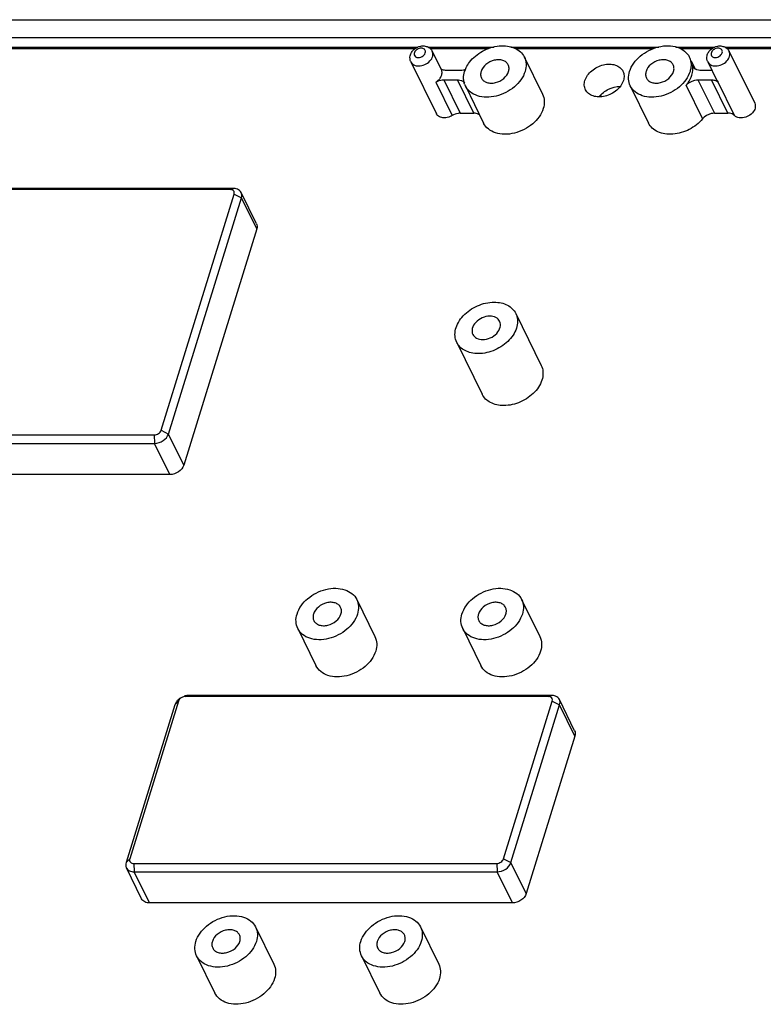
# Model space of a CAD drawing. Header units: millimetres. Extents: x 4152 to 5131, y 2288 to 2980.
# Tile 5 of 14: x 4351 to 4414, y 2422 to 2505. Entities that reach past the tile are written whole.
import ezdxf

# ---------------------------------------------------------------- set-up
doc = ezdxf.new("R2010")
doc.units = ezdxf.units.MM

msp = doc.modelspace()

# ---------------------------------------------------------------- linework, layer by layer
at = {"color": 7, "linetype": 'Continuous'}
for p, q in [((4327.418, 2504.883), (4476.63, 2504.883)), ((4326.958, 2503.394), (4476.17, 2503.394)), ((4384.62, 2502.454), (4326.668, 2502.454)), ((4327.355, 2502.586), (4384.838, 2502.586)), ((4385.675, 2502.586), (4391.209, 2502.586)), ((4390.742, 2502.454), (4385.884, 2502.454)), ((4392.633, 2502.586), (4405.025, 2502.586)), ((4404.558, 2502.454), (4393.018, 2502.454)), ((4406.449, 2502.586), (4409.707, 2502.586)), ((4409.489, 2502.454), (4406.834, 2502.454)), ((4410.544, 2502.586), (4476.567, 2502.586)), ((4475.88, 2502.454), (4410.753, 2502.454)), ((4386.053, 2502.233), (4386.815, 2500.679)), ((4393.76, 2501.761), (4395.285, 2498.653)), ((4410.921, 2502.233), (4413.057, 2497.882)), ((4384.257, 2501.352), (4386.392, 2497.001)), ((4407.729, 2501.45), (4408.046, 2500.803)), ((4407.891, 2500.973), (4407.848, 2501.1)), ((4409.126, 2501.352), (4409.888, 2499.798)), ((4388.399, 2500.63), (4387.257, 2500.63)), ((4409.48, 2500.63), (4408.546, 2500.63)), ((4386.345, 2499.651), (4387.718, 2496.854)), ((4387.015, 2499.847), (4388.388, 2497.049)), ((4387.015, 2499.847), (4388.157, 2499.847)), ((4389.53, 2497.049), (4388.157, 2499.847)), ((4388.823, 2499.338), (4390.348, 2496.23)), ((4402.638, 2499.338), (4404.164, 2496.23)), ((4407.315, 2499.377), (4408.688, 2496.579)), ((4408.304, 2499.847), (4409.677, 2497.049)), ((4408.304, 2499.847), (4409.447, 2499.847)), ((4410.819, 2497.049), (4409.447, 2499.847)), ((4409.888, 2499.798), (4409.995, 2499.651)), ((4411.368, 2496.854), (4409.995, 2499.651)), ((4400.212, 2498.44), (4400.155, 2498.556)), ((4388.388, 2497.049), (4389.53, 2497.049)), ((4409.677, 2497.049), (4410.819, 2497.049)), ((4369.114, 2490.669), (4330.291, 2490.669)), ((4369.388, 2490.75), (4330.565, 2490.75)), ((4363.341, 2470.498), (4369.454, 2490.277)), ((4369.114, 2490.669), (4369.388, 2490.75)), ((4369.454, 2490.277), (4370.067, 2489.967)), ((4371.324, 2487.796), (4370.043, 2490.407)), ((4363.954, 2470.187), (4370.067, 2489.967)), ((4371.348, 2487.356), (4370.067, 2489.967)), ((4371.348, 2487.356), (4365.236, 2467.577)), ((4393.038, 2480.287), (4395.173, 2475.936)), ((4388.101, 2477.864), (4390.236, 2473.513)), ((4363.341, 2470.498), (4363.954, 2470.187)), ((4365.236, 2467.577), (4363.954, 2470.187)), ((4323.937, 2470.107), (4362.76, 2470.107)), ((4323.969, 2469.404), (4362.791, 2469.404)), ((4362.76, 2470.107), (4362.791, 2469.404)), ((4364.073, 2466.793), (4362.791, 2469.404)), ((4364.073, 2466.793), (4325.25, 2466.793)), ((4379.72, 2456.328), (4381.245, 2453.22)), ((4393.536, 2456.328), (4395.061, 2453.22)), ((4374.783, 2453.905), (4376.308, 2450.797)), ((4388.599, 2453.905), (4390.124, 2450.797)), ((4365.37, 2448.213), (4365.644, 2448.294)), ((4395.766, 2448.213), (4365.37, 2448.213)), ((4396.039, 2448.294), (4365.644, 2448.294)), ((4395.766, 2448.213), (4396.039, 2448.294)), ((4397.976, 2445.34), (4396.695, 2447.951)), ((4364.481, 2447.51), (4360.402, 2434.311)), ((4364.789, 2447.821), (4360.71, 2434.622)), ((4364.789, 2447.821), (4364.481, 2447.51)), ((4392.026, 2434.622), (4396.105, 2447.821)), ((4392.639, 2434.311), (4396.718, 2447.51)), ((4396.105, 2447.821), (4396.718, 2447.51)), ((4397.999, 2444.899), (4396.718, 2447.51)), ((4397.999, 2444.899), (4393.92, 2431.7)), ((4360.71, 2434.622), (4360.402, 2434.311)), ((4361.05, 2434.23), (4361.081, 2433.528)), ((4361.05, 2434.23), (4391.445, 2434.23)), ((4391.445, 2434.23), (4391.476, 2433.528)), ((4392.026, 2434.622), (4392.639, 2434.311)), ((4393.92, 2431.7), (4392.639, 2434.311)), ((4361.707, 2431.26), (4360.425, 2433.871)), ((4362.362, 2430.917), (4361.081, 2433.528)), ((4361.081, 2433.528), (4391.476, 2433.528)), ((4392.757, 2430.917), (4391.476, 2433.528)), ((4392.757, 2430.917), (4362.362, 2430.917)), ((4371.248, 2428.911), (4372.773, 2425.803)), ((4385.064, 2428.911), (4386.589, 2425.803)), ((4366.31, 2426.488), (4367.836, 2423.38)), ((4380.126, 2426.488), (4381.652, 2423.38))]:
    msp.add_line(p, q, dxfattribs=at)
for centre, radius, start, end in [((4388.364, 2501.971), 1.344, 286.1383, 291.39586), ((4390.835, 2499.906), 2.174, 157.68098, 162.78112), ((4408.371, 2501.21), 0.536, 206.23602, 221.81311), ((4390.109, 2499.969), 1.433, 199.71181, 206.13128)]:
    msp.add_arc(centre, radius, start, end, dxfattribs=at)
for points in [[(4384.308, 2502.144), (4384.363, 2502.236), (4384.434, 2502.319), (4384.514, 2502.39)], [(4384.514, 2502.39), (4384.674, 2502.532), (4384.881, 2502.632), (4385.092, 2502.668)], [(4385.092, 2502.668), (4385.153, 2502.678), (4385.214, 2502.684), (4385.276, 2502.684)], [(4385.276, 2502.684), (4385.388, 2502.684), (4385.503, 2502.665), (4385.608, 2502.626)], [(4409.177, 2502.144), (4409.232, 2502.236), (4409.303, 2502.319), (4409.383, 2502.39)], [(4409.383, 2502.39), (4409.543, 2502.532), (4409.75, 2502.632), (4409.961, 2502.668)], [(4409.961, 2502.668), (4410.021, 2502.678), (4410.083, 2502.684), (4410.145, 2502.684)], [(4410.145, 2502.684), (4410.257, 2502.684), (4410.372, 2502.665), (4410.477, 2502.626)], [(4384.257, 2501.352), (4384.181, 2501.507), (4384.161, 2501.698), (4384.198, 2501.868)], [(4384.198, 2501.868), (4384.219, 2501.965), (4384.257, 2502.059), (4384.308, 2502.144)], [(4409.126, 2501.352), (4409.05, 2501.507), (4409.03, 2501.698), (4409.066, 2501.868)], [(4409.066, 2501.868), (4409.088, 2501.965), (4409.126, 2502.059), (4409.177, 2502.144)], [(4388.76, 2499.486), (4388.722, 2499.591), (4388.697, 2499.701), (4388.684, 2499.812)], [(4409.856, 2499.752), (4409.907, 2499.725), (4409.954, 2499.691), (4409.995, 2499.651)], [(4369.541, 2490.738), (4369.49, 2490.746), (4369.439, 2490.75), (4369.388, 2490.75)], [(4369.722, 2490.69), (4369.664, 2490.713), (4369.602, 2490.729), (4369.541, 2490.738)], [(4396.192, 2448.282), (4396.142, 2448.29), (4396.09, 2448.294), (4396.039, 2448.294)], [(4396.373, 2448.234), (4396.315, 2448.257), (4396.254, 2448.272), (4396.192, 2448.282)]]:
    msp.add_open_spline(points, degree=3, dxfattribs=at)
for points, knots in [([(4384.719, 2502.348), (4384.652, 2502.295), (4384.545, 2502.172), (4384.504, 2501.932), (4384.65, 2501.741), (4384.803, 2501.711), (4384.881, 2501.711)], [0, 0, 0, 0, 0.282553, 0.519819, 0.741719, 1, 1, 1, 1]), ([(4385.123, 2502.495), (4385.088, 2502.495), (4384.944, 2502.481), (4384.805, 2502.417), (4384.719, 2502.348)], [0, 0, 0, 0, 0.242323, 1, 1, 1, 1]), ([(4385.478, 2502.191), (4385.48, 2502.232), (4385.466, 2502.316), (4385.358, 2502.458), (4385.215, 2502.495), (4385.123, 2502.495)], [0, 0, 0, 0, 0.237045, 0.471559, 1, 1, 1, 1]), ([(4385.608, 2502.626), (4385.703, 2502.591), (4385.882, 2502.488), (4386.008, 2502.323), (4386.053, 2502.233)], [0, 0, 0, 0, 0.500964, 1, 1, 1, 1]), ([(4389.163, 2501.319), (4389.454, 2501.701), (4390.226, 2502.336), (4391.395, 2502.714), (4392.329, 2502.707), (4392.945, 2502.544), (4393.448, 2502.228), (4393.68, 2501.923), (4393.76, 2501.761)], [0, 0, 0, 0, 0.26986, 0.544164, 0.672319, 0.790231, 0.898241, 1, 1, 1, 1]), ([(4402.574, 2500.549), (4402.728, 2501.046), (4403.252, 2501.733), (4404.171, 2502.335), (4404.978, 2502.638), (4405.799, 2502.739), (4406.561, 2502.628), (4407.193, 2502.305), (4407.483, 2501.951), (4407.576, 2501.761)], [0, 0, 0, 0, 0.25136, 0.390681, 0.530424, 0.664081, 0.786867, 0.897558, 1, 1, 1, 1]), ([(4409.588, 2502.348), (4409.521, 2502.295), (4409.413, 2502.172), (4409.373, 2501.932), (4409.519, 2501.741), (4409.672, 2501.711), (4409.75, 2501.711)], [0, 0, 0, 0, 0.282553, 0.519819, 0.741719, 1, 1, 1, 1]), ([(4409.992, 2502.495), (4409.957, 2502.495), (4409.812, 2502.481), (4409.673, 2502.417), (4409.588, 2502.348)], [0, 0, 0, 0, 0.242323, 1, 1, 1, 1]), ([(4410.347, 2502.191), (4410.349, 2502.232), (4410.334, 2502.316), (4410.226, 2502.458), (4410.083, 2502.495), (4409.992, 2502.495)], [0, 0, 0, 0, 0.237045, 0.471559, 1, 1, 1, 1]), ([(4410.477, 2502.626), (4410.572, 2502.591), (4410.75, 2502.488), (4410.877, 2502.323), (4410.921, 2502.233)], [0, 0, 0, 0, 0.500964, 1, 1, 1, 1]), ([(4384.881, 2501.711), (4385.025, 2501.711), (4385.298, 2501.809), (4385.473, 2502.064), (4385.478, 2502.191)], [0, 0, 0, 0, 0.530161, 1, 1, 1, 1]), ([(4384.913, 2501.009), (4385.087, 2501.009), (4385.439, 2501.093), (4385.866, 2501.385), (4386.089, 2501.744), (4386.118, 2502.04), (4386.081, 2502.174), (4386.053, 2502.233)], [0, 0, 0, 0, 0.270896, 0.54555, 0.789849, 0.898024, 1, 1, 1, 1]), ([(4392.414, 2501.1), (4392.371, 2501.186), (4392.24, 2501.347), (4391.952, 2501.494), (4391.606, 2501.545), (4391.104, 2501.482), (4390.529, 2501.194), (4390.21, 2500.775), (4390.14, 2500.549)], [0, 0, 0, 0, 0.10261, 0.213519, 0.336525, 0.470427, 0.748122, 1, 1, 1, 1]), ([(4393.76, 2501.761), (4393.848, 2501.582), (4393.95, 2501.169), (4393.887, 2500.753), (4393.824, 2500.549)], [0, 0, 0, 0, 0.482773, 1, 1, 1, 1]), ([(4406.229, 2501.1), (4406.187, 2501.186), (4406.056, 2501.347), (4405.768, 2501.494), (4405.422, 2501.545), (4404.919, 2501.482), (4404.345, 2501.194), (4404.026, 2500.775), (4403.956, 2500.549)], [0, 0, 0, 0, 0.10261, 0.213519, 0.336525, 0.470427, 0.748122, 1, 1, 1, 1]), ([(4407.576, 2501.761), (4407.604, 2501.703), (4407.703, 2501.463), (4407.734, 2501.196), (4407.723, 2501)], [0, 0, 0, 0, 0.245762, 1, 1, 1, 1]), ([(4409.75, 2501.711), (4409.894, 2501.711), (4410.167, 2501.809), (4410.342, 2502.064), (4410.347, 2502.191)], [0, 0, 0, 0, 0.530161, 1, 1, 1, 1]), ([(4409.781, 2501.009), (4409.956, 2501.009), (4410.308, 2501.093), (4410.735, 2501.385), (4410.958, 2501.744), (4410.986, 2502.04), (4410.95, 2502.174), (4410.921, 2502.233)], [0, 0, 0, 0, 0.270896, 0.54555, 0.789849, 0.898024, 1, 1, 1, 1]), ([(4384.257, 2501.352), (4384.31, 2501.245), (4384.511, 2501.055), (4384.775, 2501.009), (4384.913, 2501.009)], [0, 0, 0, 0, 0.463543, 1, 1, 1, 1]), ([(4387.257, 2500.63), (4387.22, 2500.63), (4387.079, 2500.637), (4386.939, 2500.676), (4386.848, 2500.725)], [0, 0, 0, 0, 0.265621, 1, 1, 1, 1]), ([(4388.824, 2500.731), (4388.845, 2500.782), (4388.938, 2500.988), (4389.06, 2501.182), (4389.163, 2501.319)], [0, 0, 0, 0, 0.241855, 1, 1, 1, 1]), ([(4392.443, 2500.549), (4392.471, 2500.642), (4392.499, 2500.831), (4392.453, 2501.019), (4392.414, 2501.1)], [0, 0, 0, 0, 0.516581, 1, 1, 1, 1]), ([(4398.839, 2499.79), (4398.936, 2500.106), (4399.383, 2500.693), (4400.187, 2501.096), (4400.891, 2501.184), (4401.376, 2501.113), (4401.778, 2500.908), (4401.962, 2500.682), (4402.021, 2500.561)], [0, 0, 0, 0, 0.251826, 0.529554, 0.663459, 0.786472, 0.897368, 1, 1, 1, 1]), ([(4406.259, 2500.549), (4406.287, 2500.642), (4406.315, 2500.831), (4406.269, 2501.019), (4406.229, 2501.1)], [0, 0, 0, 0, 0.516581, 1, 1, 1, 1]), ([(4407.723, 2501), (4407.721, 2500.963), (4407.707, 2500.81), (4407.674, 2500.66), (4407.64, 2500.549)], [0, 0, 0, 0, 0.244645, 1, 1, 1, 1]), ([(4407.793, 2500.238), (4407.815, 2500.311), (4407.886, 2500.592), (4407.89, 2500.891), (4407.848, 2501.1)], [0, 0, 0, 0, 0.262481, 1, 1, 1, 1]), ([(4408.217, 2500.688), (4408.193, 2500.697), (4408.103, 2500.737), (4408.021, 2500.798), (4407.972, 2500.853)], [0, 0, 0, 0, 0.26183, 1, 1, 1, 1]), ([(4409.126, 2501.352), (4409.178, 2501.245), (4409.38, 2501.055), (4409.644, 2501.009), (4409.781, 2501.009)], [0, 0, 0, 0, 0.463543, 1, 1, 1, 1]), ([(4386.345, 2499.651), (4386.445, 2499.712), (4386.624, 2499.854), (4386.812, 2500.121), (4386.891, 2500.411), (4386.854, 2500.6), (4386.815, 2500.679)], [0, 0, 0, 0, 0.286059, 0.550297, 0.785773, 1, 1, 1, 1]), ([(4388.738, 2500.68), (4388.709, 2500.672), (4388.599, 2500.644), (4388.484, 2500.63), (4388.399, 2500.63)], [0, 0, 0, 0, 0.256865, 1, 1, 1, 1]), ([(4388.684, 2499.812), (4388.676, 2499.872), (4388.662, 2500.12), (4388.703, 2500.37), (4388.758, 2500.549)], [0, 0, 0, 0, 0.241882, 1, 1, 1, 1]), ([(4393.824, 2500.549), (4393.671, 2500.053), (4393.147, 2499.366), (4392.228, 2498.763), (4391.421, 2498.461), (4390.599, 2498.359), (4389.837, 2498.47), (4389.205, 2498.793), (4388.916, 2499.147), (4388.823, 2499.338)], [0, 0, 0, 0, 0.25136, 0.390681, 0.530424, 0.664081, 0.786867, 0.897558, 1, 1, 1, 1]), ([(4390.14, 2500.549), (4390.111, 2500.457), (4390.083, 2500.267), (4390.129, 2500.08), (4390.169, 2499.998)], [0, 0, 0, 0, 0.516581, 1, 1, 1, 1]), ([(4390.169, 2499.998), (4390.212, 2499.912), (4390.343, 2499.751), (4390.63, 2499.604), (4390.977, 2499.554), (4391.479, 2499.616), (4392.053, 2499.904), (4392.373, 2500.323), (4392.443, 2500.549)], [0, 0, 0, 0, 0.10261, 0.213519, 0.336525, 0.470427, 0.748122, 1, 1, 1, 1]), ([(4402.021, 2500.561), (4402.077, 2500.448), (4402.142, 2500.185), (4402.102, 2499.92), (4402.062, 2499.79)], [0, 0, 0, 0, 0.482773, 1, 1, 1, 1]), ([(4402.638, 2499.338), (4402.551, 2499.516), (4402.449, 2499.929), (4402.511, 2500.346), (4402.574, 2500.549)], [0, 0, 0, 0, 0.482773, 1, 1, 1, 1]), ([(4407.64, 2500.549), (4407.487, 2500.053), (4406.963, 2499.366), (4406.044, 2498.763), (4405.236, 2498.461), (4404.415, 2498.359), (4403.653, 2498.47), (4403.021, 2498.793), (4402.732, 2499.147), (4402.638, 2499.338)], [0, 0, 0, 0, 0.25136, 0.390681, 0.530424, 0.664081, 0.786867, 0.897558, 1, 1, 1, 1]), ([(4403.956, 2500.549), (4403.927, 2500.457), (4403.899, 2500.267), (4403.945, 2500.08), (4403.985, 2499.998)], [0, 0, 0, 0, 0.516581, 1, 1, 1, 1]), ([(4403.985, 2499.998), (4404.028, 2499.912), (4404.159, 2499.751), (4404.446, 2499.604), (4404.793, 2499.554), (4405.295, 2499.616), (4405.869, 2499.904), (4406.189, 2500.323), (4406.259, 2500.549)], [0, 0, 0, 0, 0.10261, 0.213519, 0.336525, 0.470427, 0.748122, 1, 1, 1, 1]), ([(4407.315, 2499.377), (4407.37, 2499.443), (4407.568, 2499.706), (4407.721, 2500.006), (4407.793, 2500.238)], [0, 0, 0, 0, 0.262327, 1, 1, 1, 1]), ([(4408.546, 2500.63), (4408.517, 2500.63), (4408.406, 2500.635), (4408.294, 2500.658), (4408.217, 2500.688)], [0, 0, 0, 0, 0.260768, 1, 1, 1, 1]), ([(4386.345, 2499.651), (4386.397, 2499.682), (4386.604, 2499.791), (4386.841, 2499.847), (4387.015, 2499.847)], [0, 0, 0, 0, 0.256725, 1, 1, 1, 1]), ([(4388.157, 2499.847), (4388.186, 2499.847), (4388.298, 2499.842), (4388.409, 2499.819), (4388.486, 2499.789)], [0, 0, 0, 0, 0.260768, 1, 1, 1, 1]), ([(4388.486, 2499.789), (4388.513, 2499.779), (4388.61, 2499.735), (4388.697, 2499.667), (4388.747, 2499.606)], [0, 0, 0, 0, 0.262672, 1, 1, 1, 1]), ([(4398.879, 2499.019), (4398.824, 2499.133), (4398.759, 2499.395), (4398.799, 2499.661), (4398.839, 2499.79)], [0, 0, 0, 0, 0.482773, 1, 1, 1, 1]), ([(4402.062, 2499.79), (4401.965, 2499.474), (4401.518, 2498.887), (4400.713, 2498.484), (4400.01, 2498.397), (4399.525, 2498.467), (4399.123, 2498.673), (4398.939, 2498.898), (4398.879, 2499.019)], [0, 0, 0, 0, 0.251826, 0.529554, 0.663459, 0.786472, 0.897368, 1, 1, 1, 1]), ([(4400.033, 2498.443), (4400.239, 2498.704), (4400.784, 2499.123), (4401.449, 2499.295), (4401.781, 2499.296)], [0, 0, 0, 0, 0.500209, 1, 1, 1, 1]), ([(4407.315, 2499.377), (4407.493, 2499.593), (4407.843, 2499.8), (4408.213, 2499.847), (4408.304, 2499.847)], [0, 0, 0, 0, 0.753114, 1, 1, 1, 1]), ([(4409.447, 2499.847), (4409.484, 2499.847), (4409.625, 2499.839), (4409.765, 2499.801), (4409.856, 2499.752)], [0, 0, 0, 0, 0.265621, 1, 1, 1, 1]), ([(4395.285, 2498.653), (4395.373, 2498.474), (4395.475, 2498.062), (4395.412, 2497.645), (4395.349, 2497.441)], [0, 0, 0, 0, 0.482568, 1, 1, 1, 1]), ([(4395.349, 2497.441), (4395.196, 2496.945), (4394.672, 2496.258), (4393.753, 2495.655), (4392.946, 2495.353), (4392.125, 2495.251), (4391.363, 2495.362), (4390.73, 2495.685), (4390.441, 2496.039), (4390.348, 2496.23)], [0, 0, 0, 0, 0.25133, 0.390657, 0.530391, 0.664048, 0.786833, 0.897519, 1, 1, 1, 1]), ([(4413.056, 2497.882), (4413.085, 2497.823), (4413.122, 2497.689), (4413.093, 2497.393), (4412.87, 2497.034), (4412.443, 2496.741), (4412.091, 2496.658), (4411.917, 2496.658)], [0, 0, 0, 0, 0.101976, 0.210151, 0.45445, 0.729104, 1, 1, 1, 1]), ([(4387.048, 2496.658), (4386.91, 2496.658), (4386.647, 2496.704), (4386.445, 2496.894), (4386.393, 2497.001)], [0, 0, 0, 0, 0.536457, 1, 1, 1, 1]), ([(4387.718, 2496.854), (4387.667, 2496.822), (4387.459, 2496.714), (4387.222, 2496.658), (4387.048, 2496.658)], [0, 0, 0, 0, 0.256725, 1, 1, 1, 1]), ([(4388.388, 2497.049), (4388.331, 2497.049), (4388.097, 2497.031), (4387.87, 2496.946), (4387.718, 2496.854)], [0, 0, 0, 0, 0.241791, 1, 1, 1, 1]), ([(4390.042, 2496.886), (4390.01, 2496.913), (4389.857, 2497.013), (4389.669, 2497.049), (4389.53, 2497.049)], [0, 0, 0, 0, 0.232215, 1, 1, 1, 1]), ([(4408.688, 2496.579), (4408.387, 2496.214), (4407.614, 2495.614), (4406.463, 2495.267), (4405.553, 2495.29), (4404.954, 2495.458), (4404.467, 2495.771), (4404.242, 2496.071), (4404.164, 2496.23)], [0, 0, 0, 0, 0.271743, 0.545466, 0.672981, 0.790399, 0.898198, 1, 1, 1, 1]), ([(4409.677, 2497.049), (4409.585, 2497.049), (4409.215, 2497.003), (4408.865, 2496.795), (4408.688, 2496.579)], [0, 0, 0, 0, 0.246886, 1, 1, 1, 1]), ([(4411.368, 2496.854), (4411.335, 2496.885), (4411.178, 2497.006), (4410.971, 2497.049), (4410.819, 2497.049)], [0, 0, 0, 0, 0.231192, 1, 1, 1, 1]), ([(4411.917, 2496.658), (4411.863, 2496.658), (4411.667, 2496.672), (4411.47, 2496.754), (4411.368, 2496.854)], [0, 0, 0, 0, 0.274503, 1, 1, 1, 1]), ([(4369.281, 2490.639), (4369.268, 2490.644), (4369.215, 2490.662), (4369.157, 2490.669), (4369.114, 2490.669)], [0, 0, 0, 0, 0.239433, 1, 1, 1, 1]), ([(4369.454, 2490.277), (4369.475, 2490.347), (4369.475, 2490.51), (4369.348, 2490.613), (4369.281, 2490.639)], [0, 0, 0, 0, 0.501047, 1, 1, 1, 1]), ([(4370.043, 2490.407), (4370.012, 2490.47), (4369.92, 2490.588), (4369.791, 2490.663), (4369.722, 2490.69)], [0, 0, 0, 0, 0.483204, 1, 1, 1, 1]), ([(4370.067, 2489.967), (4370.089, 2490.04), (4370.112, 2490.192), (4370.075, 2490.342), (4370.043, 2490.407)], [0, 0, 0, 0, 0.516984, 1, 1, 1, 1]), ([(4371.324, 2487.796), (4371.356, 2487.731), (4371.393, 2487.581), (4371.371, 2487.43), (4371.348, 2487.356)], [0, 0, 0, 0, 0.483016, 1, 1, 1, 1]), ([(4388.101, 2477.864), (4388.021, 2478.026), (4387.922, 2478.395), (4387.978, 2478.982), (4388.223, 2479.567), (4388.782, 2480.308), (4389.788, 2481.002), (4390.756, 2481.23), (4391.235, 2481.23)], [0, 0, 0, 0, 0.101779, 0.209731, 0.327518, 0.455517, 0.729653, 1, 1, 1, 1]), ([(4391.235, 2481.23), (4391.433, 2481.23), (4391.816, 2481.192), (4392.342, 2481.008), (4392.768, 2480.706), (4392.967, 2480.432), (4393.038, 2480.287)], [0, 0, 0, 0, 0.277733, 0.535019, 0.773135, 1, 1, 1, 1]), ([(4393.038, 2480.287), (4393.117, 2480.126), (4393.217, 2479.757), (4393.16, 2479.17), (4392.916, 2478.585), (4392.357, 2477.844), (4391.35, 2477.15), (4390.382, 2476.922), (4389.904, 2476.922)], [0, 0, 0, 0, 0.101779, 0.209731, 0.327518, 0.455517, 0.729653, 1, 1, 1, 1]), ([(4390.872, 2480.055), (4390.654, 2480.055), (4390.214, 2479.95), (4389.68, 2479.585), (4389.402, 2479.136), (4389.366, 2478.766), (4389.411, 2478.599), (4389.447, 2478.525)], [0, 0, 0, 0, 0.270911, 0.545535, 0.789848, 0.898008, 1, 1, 1, 1]), ([(4390.267, 2478.097), (4390.484, 2478.097), (4390.925, 2478.201), (4391.458, 2478.567), (4391.737, 2479.016), (4391.773, 2479.386), (4391.727, 2479.553), (4391.691, 2479.627)], [0, 0, 0, 0, 0.270911, 0.545535, 0.789848, 0.898008, 1, 1, 1, 1]), ([(4391.691, 2479.627), (4391.626, 2479.76), (4391.373, 2479.997), (4391.044, 2480.055), (4390.872, 2480.055)], [0, 0, 0, 0, 0.463563, 1, 1, 1, 1]), ([(4389.447, 2478.525), (4389.513, 2478.392), (4389.765, 2478.155), (4390.095, 2478.097), (4390.267, 2478.097)], [0, 0, 0, 0, 0.463563, 1, 1, 1, 1]), ([(4389.904, 2476.922), (4389.706, 2476.922), (4389.323, 2476.96), (4388.797, 2477.143), (4388.371, 2477.445), (4388.172, 2477.719), (4388.101, 2477.864)], [0, 0, 0, 0, 0.277733, 0.535019, 0.773135, 1, 1, 1, 1]), ([(4395.173, 2475.936), (4395.253, 2475.774), (4395.352, 2475.406), (4395.295, 2474.819), (4395.051, 2474.234), (4394.492, 2473.493), (4393.486, 2472.798), (4392.517, 2472.57), (4392.039, 2472.57)], [0, 0, 0, 0, 0.101779, 0.209738, 0.32753, 0.455523, 0.72967, 1, 1, 1, 1]), ([(4392.039, 2472.57), (4391.841, 2472.57), (4391.458, 2472.609), (4390.932, 2472.792), (4390.506, 2473.094), (4390.307, 2473.368), (4390.236, 2473.513)], [0, 0, 0, 0, 0.277836, 0.535002, 0.773128, 1, 1, 1, 1]), ([(4362.76, 2470.107), (4362.886, 2470.107), (4363.131, 2470.187), (4363.307, 2470.386), (4363.341, 2470.498)], [0, 0, 0, 0, 0.516982, 1, 1, 1, 1]), ([(4362.791, 2469.404), (4363.044, 2469.404), (4363.534, 2469.565), (4363.885, 2469.962), (4363.954, 2470.187)], [0, 0, 0, 0, 0.516982, 1, 1, 1, 1]), ([(4365.236, 2467.577), (4365.166, 2467.351), (4364.815, 2466.954), (4364.325, 2466.793), (4364.073, 2466.793)], [0, 0, 0, 0, 0.483018, 1, 1, 1, 1]), ([(4374.719, 2455.116), (4374.872, 2455.613), (4375.396, 2456.3), (4376.315, 2456.902), (4377.122, 2457.205), (4377.943, 2457.306), (4378.706, 2457.195), (4379.338, 2456.872), (4379.627, 2456.518), (4379.72, 2456.328)], [0, 0, 0, 0, 0.25136, 0.390681, 0.530424, 0.664081, 0.786867, 0.897558, 1, 1, 1, 1]), ([(4388.534, 2455.116), (4388.688, 2455.613), (4389.212, 2456.3), (4390.131, 2456.902), (4390.938, 2457.205), (4391.759, 2457.306), (4392.522, 2457.195), (4393.154, 2456.872), (4393.443, 2456.518), (4393.536, 2456.328)], [0, 0, 0, 0, 0.25136, 0.390681, 0.530424, 0.664081, 0.786867, 0.897558, 1, 1, 1, 1]), ([(4379.72, 2456.328), (4379.808, 2456.149), (4379.91, 2455.737), (4379.847, 2455.32), (4379.784, 2455.116)], [0, 0, 0, 0, 0.482773, 1, 1, 1, 1]), ([(4393.536, 2456.328), (4393.624, 2456.149), (4393.726, 2455.737), (4393.663, 2455.32), (4393.6, 2455.116)], [0, 0, 0, 0, 0.482773, 1, 1, 1, 1]), ([(4378.374, 2455.667), (4378.331, 2455.753), (4378.2, 2455.914), (4377.913, 2456.061), (4377.566, 2456.112), (4377.064, 2456.049), (4376.489, 2455.761), (4376.17, 2455.342), (4376.1, 2455.116)], [0, 0, 0, 0, 0.10261, 0.213519, 0.336525, 0.470427, 0.748122, 1, 1, 1, 1]), ([(4378.403, 2455.116), (4378.431, 2455.209), (4378.459, 2455.398), (4378.414, 2455.586), (4378.374, 2455.667)], [0, 0, 0, 0, 0.516581, 1, 1, 1, 1]), ([(4392.19, 2455.667), (4392.147, 2455.753), (4392.016, 2455.914), (4391.728, 2456.061), (4391.382, 2456.112), (4390.88, 2456.049), (4390.305, 2455.761), (4389.986, 2455.342), (4389.916, 2455.116)], [0, 0, 0, 0, 0.10261, 0.213519, 0.336525, 0.470427, 0.748122, 1, 1, 1, 1]), ([(4392.219, 2455.116), (4392.247, 2455.209), (4392.275, 2455.398), (4392.229, 2455.586), (4392.19, 2455.667)], [0, 0, 0, 0, 0.516581, 1, 1, 1, 1]), ([(4374.783, 2453.905), (4374.695, 2454.083), (4374.593, 2454.496), (4374.656, 2454.913), (4374.719, 2455.116)], [0, 0, 0, 0, 0.482773, 1, 1, 1, 1]), ([(4379.784, 2455.116), (4379.631, 2454.62), (4379.107, 2453.933), (4378.188, 2453.33), (4377.381, 2453.028), (4376.56, 2452.926), (4375.797, 2453.037), (4375.165, 2453.36), (4374.876, 2453.714), (4374.783, 2453.905)], [0, 0, 0, 0, 0.25136, 0.390681, 0.530424, 0.664081, 0.786867, 0.897558, 1, 1, 1, 1]), ([(4376.1, 2455.116), (4376.072, 2455.024), (4376.044, 2454.834), (4376.089, 2454.647), (4376.129, 2454.565)], [0, 0, 0, 0, 0.516581, 1, 1, 1, 1]), ([(4376.129, 2454.565), (4376.172, 2454.479), (4376.303, 2454.318), (4376.59, 2454.171), (4376.937, 2454.121), (4377.439, 2454.183), (4378.014, 2454.471), (4378.333, 2454.89), (4378.403, 2455.116)], [0, 0, 0, 0, 0.10261, 0.213519, 0.336525, 0.470427, 0.748122, 1, 1, 1, 1]), ([(4388.599, 2453.905), (4388.511, 2454.083), (4388.409, 2454.496), (4388.472, 2454.913), (4388.534, 2455.116)], [0, 0, 0, 0, 0.482773, 1, 1, 1, 1]), ([(4393.6, 2455.116), (4393.447, 2454.62), (4392.923, 2453.933), (4392.004, 2453.33), (4391.197, 2453.028), (4390.375, 2452.926), (4389.613, 2453.037), (4388.981, 2453.36), (4388.692, 2453.714), (4388.599, 2453.905)], [0, 0, 0, 0, 0.25136, 0.390681, 0.530424, 0.664081, 0.786867, 0.897558, 1, 1, 1, 1]), ([(4389.916, 2455.116), (4389.888, 2455.024), (4389.859, 2454.834), (4389.905, 2454.647), (4389.945, 2454.565)], [0, 0, 0, 0, 0.516581, 1, 1, 1, 1]), ([(4389.945, 2454.565), (4389.988, 2454.479), (4390.119, 2454.318), (4390.406, 2454.171), (4390.753, 2454.121), (4391.255, 2454.183), (4391.83, 2454.471), (4392.149, 2454.89), (4392.219, 2455.116)], [0, 0, 0, 0, 0.10261, 0.213519, 0.336525, 0.470427, 0.748122, 1, 1, 1, 1]), ([(4381.245, 2453.22), (4381.333, 2453.041), (4381.435, 2452.629), (4381.373, 2452.212), (4381.31, 2452.008)], [0, 0, 0, 0, 0.482644, 1, 1, 1, 1]), ([(4395.061, 2453.22), (4395.149, 2453.041), (4395.251, 2452.629), (4395.188, 2452.212), (4395.126, 2452.008)], [0, 0, 0, 0, 0.482644, 1, 1, 1, 1]), ([(4381.31, 2452.008), (4381.156, 2451.512), (4380.632, 2450.825), (4379.713, 2450.222), (4378.906, 2449.92), (4378.085, 2449.818), (4377.323, 2449.929), (4376.69, 2450.252), (4376.401, 2450.606), (4376.308, 2450.797)], [0, 0, 0, 0, 0.25134, 0.39067, 0.530409, 0.664069, 0.786857, 0.897548, 1, 1, 1, 1]), ([(4395.126, 2452.008), (4394.972, 2451.512), (4394.448, 2450.825), (4393.529, 2450.222), (4392.722, 2449.92), (4391.901, 2449.818), (4391.138, 2449.929), (4390.506, 2450.252), (4390.217, 2450.606), (4390.124, 2450.797)], [0, 0, 0, 0, 0.25134, 0.39067, 0.530409, 0.664069, 0.786857, 0.897548, 1, 1, 1, 1]), ([(4364.922, 2448.064), (4364.895, 2448.046), (4364.793, 2447.972), (4364.702, 2447.883), (4364.644, 2447.81)], [0, 0, 0, 0, 0.25625, 1, 1, 1, 1]), ([(4365.009, 2448.098), (4364.983, 2448.08), (4364.889, 2448.007), (4364.815, 2447.904), (4364.789, 2447.821)], [0, 0, 0, 0, 0.268718, 1, 1, 1, 1]), ([(4365.37, 2448.213), (4365.34, 2448.213), (4365.213, 2448.202), (4365.089, 2448.152), (4365.009, 2448.098)], [0, 0, 0, 0, 0.241652, 1, 1, 1, 1]), ([(4365.644, 2448.294), (4365.614, 2448.294), (4365.488, 2448.288), (4365.364, 2448.263), (4365.273, 2448.234)], [0, 0, 0, 0, 0.242167, 1, 1, 1, 1]), ([(4395.932, 2448.183), (4395.92, 2448.188), (4395.866, 2448.206), (4395.809, 2448.213), (4395.766, 2448.213)], [0, 0, 0, 0, 0.239433, 1, 1, 1, 1]), ([(4396.105, 2447.821), (4396.126, 2447.89), (4396.126, 2448.053), (4396, 2448.156), (4395.932, 2448.183)], [0, 0, 0, 0, 0.501047, 1, 1, 1, 1]), ([(4396.695, 2447.951), (4396.664, 2448.014), (4396.572, 2448.132), (4396.443, 2448.206), (4396.373, 2448.234)], [0, 0, 0, 0, 0.483204, 1, 1, 1, 1]), ([(4396.718, 2447.51), (4396.741, 2447.584), (4396.764, 2447.736), (4396.727, 2447.886), (4396.695, 2447.951)], [0, 0, 0, 0, 0.516984, 1, 1, 1, 1]), ([(4364.644, 2447.81), (4364.625, 2447.786), (4364.558, 2447.694), (4364.506, 2447.591), (4364.481, 2447.51)], [0, 0, 0, 0, 0.262301, 1, 1, 1, 1]), ([(4397.976, 2445.34), (4398.008, 2445.275), (4398.045, 2445.125), (4398.022, 2444.973), (4397.999, 2444.899)], [0, 0, 0, 0, 0.483016, 1, 1, 1, 1]), ([(4360.402, 2434.311), (4360.379, 2434.237), (4360.357, 2434.086), (4360.394, 2433.936), (4360.425, 2433.871)], [0, 0, 0, 0, 0.516984, 1, 1, 1, 1]), ([(4360.71, 2434.622), (4360.695, 2434.574), (4360.685, 2434.473), (4360.775, 2434.282), (4360.946, 2434.23), (4361.05, 2434.23)], [0, 0, 0, 0, 0.249216, 0.482607, 1, 1, 1, 1]), ([(4391.445, 2434.23), (4391.571, 2434.23), (4391.816, 2434.311), (4391.991, 2434.509), (4392.026, 2434.622)], [0, 0, 0, 0, 0.516982, 1, 1, 1, 1]), ([(4391.476, 2433.528), (4391.729, 2433.528), (4392.219, 2433.689), (4392.57, 2434.086), (4392.639, 2434.311)], [0, 0, 0, 0, 0.516982, 1, 1, 1, 1]), ([(4360.425, 2433.871), (4360.478, 2433.764), (4360.68, 2433.574), (4360.943, 2433.528), (4361.081, 2433.528)], [0, 0, 0, 0, 0.463513, 1, 1, 1, 1]), ([(4393.92, 2431.7), (4393.851, 2431.475), (4393.5, 2431.078), (4393.01, 2430.917), (4392.757, 2430.917)], [0, 0, 0, 0, 0.483018, 1, 1, 1, 1]), ([(4362.362, 2430.917), (4362.225, 2430.917), (4361.961, 2430.963), (4361.759, 2431.153), (4361.707, 2431.26)], [0, 0, 0, 0, 0.536489, 1, 1, 1, 1]), ([(4366.246, 2427.7), (4366.4, 2428.196), (4366.924, 2428.883), (4367.843, 2429.486), (4368.65, 2429.788), (4369.471, 2429.889), (4370.233, 2429.779), (4370.865, 2429.455), (4371.155, 2429.101), (4371.248, 2428.911)], [0, 0, 0, 0, 0.25136, 0.390681, 0.530424, 0.664081, 0.786867, 0.897558, 1, 1, 1, 1]), ([(4380.062, 2427.7), (4380.216, 2428.196), (4380.739, 2428.883), (4381.659, 2429.486), (4382.466, 2429.788), (4383.287, 2429.889), (4384.049, 2429.779), (4384.681, 2429.455), (4384.971, 2429.101), (4385.064, 2428.911)], [0, 0, 0, 0, 0.25136, 0.390681, 0.530424, 0.664081, 0.786867, 0.897558, 1, 1, 1, 1]), ([(4369.901, 2428.25), (4369.859, 2428.337), (4369.728, 2428.498), (4369.44, 2428.645), (4369.094, 2428.695), (4368.591, 2428.632), (4368.017, 2428.345), (4367.698, 2427.925), (4367.628, 2427.7)], [0, 0, 0, 0, 0.10261, 0.213519, 0.336525, 0.470427, 0.748122, 1, 1, 1, 1]), ([(4369.931, 2427.7), (4369.959, 2427.792), (4369.987, 2427.982), (4369.941, 2428.169), (4369.901, 2428.25)], [0, 0, 0, 0, 0.516581, 1, 1, 1, 1]), ([(4371.248, 2428.911), (4371.336, 2428.733), (4371.438, 2428.32), (4371.375, 2427.903), (4371.312, 2427.7)], [0, 0, 0, 0, 0.482773, 1, 1, 1, 1]), ([(4383.717, 2428.25), (4383.675, 2428.337), (4383.543, 2428.498), (4383.256, 2428.645), (4382.91, 2428.695), (4382.407, 2428.632), (4381.833, 2428.345), (4381.514, 2427.925), (4381.444, 2427.7)], [0, 0, 0, 0, 0.10261, 0.213519, 0.336525, 0.470427, 0.748122, 1, 1, 1, 1]), ([(4383.746, 2427.7), (4383.775, 2427.792), (4383.803, 2427.982), (4383.757, 2428.169), (4383.717, 2428.25)], [0, 0, 0, 0, 0.516581, 1, 1, 1, 1]), ([(4385.064, 2428.911), (4385.151, 2428.733), (4385.254, 2428.32), (4385.191, 2427.903), (4385.128, 2427.7)], [0, 0, 0, 0, 0.482773, 1, 1, 1, 1]), ([(4366.31, 2426.488), (4366.223, 2426.667), (4366.121, 2427.079), (4366.183, 2427.496), (4366.246, 2427.7)], [0, 0, 0, 0, 0.482773, 1, 1, 1, 1]), ([(4371.312, 2427.7), (4371.159, 2427.203), (4370.635, 2426.516), (4369.716, 2425.914), (4368.908, 2425.611), (4368.087, 2425.51), (4367.325, 2425.621), (4366.693, 2425.944), (4366.404, 2426.298), (4366.31, 2426.488)], [0, 0, 0, 0, 0.25136, 0.390681, 0.530424, 0.664081, 0.786867, 0.897558, 1, 1, 1, 1]), ([(4367.628, 2427.7), (4367.599, 2427.607), (4367.571, 2427.418), (4367.617, 2427.23), (4367.657, 2427.149)], [0, 0, 0, 0, 0.516581, 1, 1, 1, 1]), ([(4367.657, 2427.149), (4367.699, 2427.063), (4367.831, 2426.902), (4368.118, 2426.755), (4368.465, 2426.704), (4368.967, 2426.767), (4369.541, 2427.055), (4369.861, 2427.474), (4369.931, 2427.7)], [0, 0, 0, 0, 0.10261, 0.213519, 0.336525, 0.470427, 0.748122, 1, 1, 1, 1]), ([(4380.126, 2426.488), (4380.039, 2426.667), (4379.937, 2427.079), (4379.999, 2427.496), (4380.062, 2427.7)], [0, 0, 0, 0, 0.482773, 1, 1, 1, 1]), ([(4385.128, 2427.7), (4384.975, 2427.203), (4384.451, 2426.516), (4383.532, 2425.914), (4382.724, 2425.611), (4381.903, 2425.51), (4381.141, 2425.621), (4380.509, 2425.944), (4380.22, 2426.298), (4380.126, 2426.488)], [0, 0, 0, 0, 0.25136, 0.390681, 0.530424, 0.664081, 0.786867, 0.897558, 1, 1, 1, 1]), ([(4381.444, 2427.7), (4381.415, 2427.607), (4381.387, 2427.418), (4381.433, 2427.23), (4381.473, 2427.149)], [0, 0, 0, 0, 0.516581, 1, 1, 1, 1]), ([(4381.473, 2427.149), (4381.515, 2427.063), (4381.647, 2426.902), (4381.934, 2426.755), (4382.281, 2426.704), (4382.783, 2426.767), (4383.357, 2427.055), (4383.677, 2427.474), (4383.746, 2427.7)], [0, 0, 0, 0, 0.10261, 0.213519, 0.336525, 0.470427, 0.748122, 1, 1, 1, 1]), ([(4372.773, 2425.803), (4372.861, 2425.625), (4372.963, 2425.212), (4372.9, 2424.795), (4372.837, 2424.592)], [0, 0, 0, 0, 0.482644, 1, 1, 1, 1]), ([(4386.589, 2425.803), (4386.677, 2425.625), (4386.779, 2425.212), (4386.716, 2424.795), (4386.653, 2424.592)], [0, 0, 0, 0, 0.482644, 1, 1, 1, 1]), ([(4372.837, 2424.592), (4372.684, 2424.095), (4372.16, 2423.408), (4371.241, 2422.806), (4370.434, 2422.503), (4369.612, 2422.402), (4368.85, 2422.513), (4368.218, 2422.836), (4367.929, 2423.19), (4367.836, 2423.38)], [0, 0, 0, 0, 0.25134, 0.39067, 0.530409, 0.664069, 0.786857, 0.897548, 1, 1, 1, 1]), ([(4386.653, 2424.592), (4386.5, 2424.095), (4385.976, 2423.408), (4385.057, 2422.806), (4384.25, 2422.503), (4383.428, 2422.402), (4382.666, 2422.513), (4382.034, 2422.836), (4381.745, 2423.19), (4381.652, 2423.38)], [0, 0, 0, 0, 0.25134, 0.39067, 0.530409, 0.664069, 0.786857, 0.897548, 1, 1, 1, 1])]:
    msp.add_open_spline(points, degree=3, knots=knots, dxfattribs=at)

doc.saveas('drawing.dxf')
